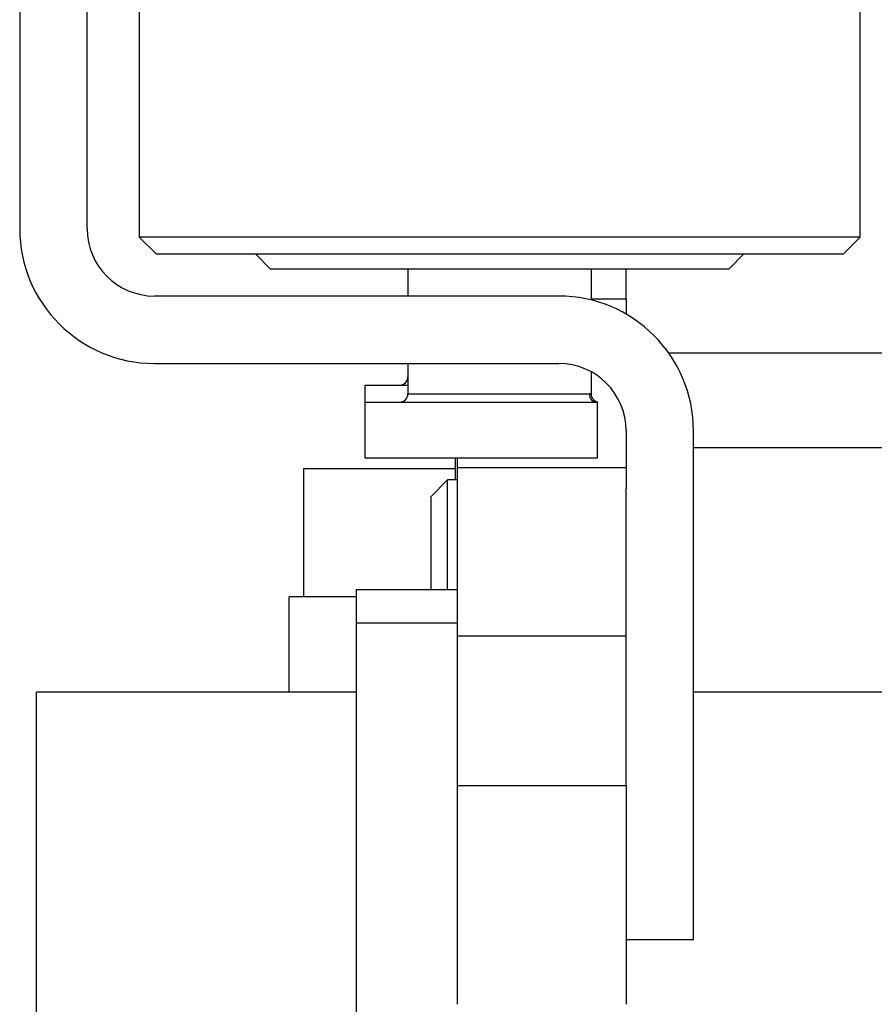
# Model space of a CAD drawing. Header units: millimetres. Extents: x 6909 to 9403, y -385 to 1379.
# Tile 113 of 142: x 8498 to 8549, y 915 to 974. Entities that reach past the tile are written whole.
import ezdxf

# ---------------------------------------------------------------- set-up
doc = ezdxf.new("R2010")
doc.units = ezdxf.units.MM

msp = doc.modelspace()

# ---------------------------------------------------------------- linework, layer by layer
for p, q in [((8505.407, 986.095), (8505.407, 960.895)), ((8548.207, 960.895), (8548.207, 986.095)), ((8498.307, 985.395), (8498.307, 961.395)), ((8502.307, 961.395), (8502.307, 985.395)), ((8505.407, 960.895), (8506.407, 959.895)), ((8526.807, 960.895), (8505.407, 960.895)), ((8548.207, 960.895), (8526.807, 960.895)), ((8547.207, 959.895), (8548.207, 960.895)), ((8506.407, 959.895), (8526.807, 959.895)), ((8512.307, 959.895), (8513.207, 958.995)), ((8526.807, 959.895), (8547.207, 959.895)), ((8540.407, 958.995), (8541.307, 959.895)), ((8540.407, 958.995), (8513.207, 958.995)), ((8521.357, 958.995), (8521.357, 957.395)), ((8532.257, 957.154), (8532.257, 958.995)), ((8534.307, 957.206), (8534.307, 958.995)), ((8530.307, 957.395), (8506.307, 957.395)), ((8534.307, 957.206), (8532.257, 957.206)), ((8534.307, 957.206), (8534.307, 956.323)), ((8557.757, 954.01), (8536.842, 954.01)), ((8506.307, 953.395), (8530.307, 953.395)), ((8521.357, 953.395), (8521.357, 951.595)), ((8532.257, 951.55), (8532.257, 952.887)), ((8518.807, 952.095), (8518.807, 951.095)), ((8518.807, 952.095), (8521.357, 952.095)), ((8521.357, 951.595), (8532.12, 951.595)), ((8518.807, 951.095), (8518.807, 947.795)), ((8518.807, 951.095), (8532.607, 951.095)), ((8532.607, 947.795), (8532.607, 951.095)), ((8534.307, 949.395), (8534.307, 945.959)), ((8538.307, 919.195), (8538.307, 949.395)), ((8570.007, 948.385), (8538.308, 948.385)), ((8518.807, 947.795), (8532.607, 947.795)), ((8524.157, 947.795), (8524.157, 946.485)), ((8524.307, 947.206), (8524.307, 947.795)), ((8524.158, 947.135), (8515.157, 947.135)), ((8515.157, 947.135), (8515.157, 939.533)), ((8524.307, 937.206), (8524.307, 947.206)), ((8534.307, 947.206), (8524.307, 947.206)), ((8523.707, 946.485), (8522.707, 945.485)), ((8524.307, 946.485), (8523.707, 946.485)), ((8523.707, 939.974), (8523.707, 946.485)), ((8534.307, 937.206), (8534.307, 945.959)), ((8522.707, 945.485), (8522.707, 939.975)), ((8518.307, 937.974), (8518.307, 939.974)), ((8518.307, 939.974), (8524.307, 939.974)), ((8518.309, 939.535), (8514.307, 939.535)), ((8514.307, 933.886), (8514.307, 939.535)), ((8518.307, 903.974), (8518.307, 937.974)), ((8524.307, 937.974), (8518.307, 937.974)), ((8524.307, 928.344), (8524.307, 937.206)), ((8534.307, 937.206), (8524.307, 937.206)), ((8534.307, 928.344), (8534.307, 937.206)), ((8518.309, 933.885), (8499.307, 933.885)), ((8499.307, 908.885), (8499.307, 933.885)), ((8574.161, 933.885), (8538.309, 933.885)), ((8524.307, 915.354), (8524.307, 928.344)), ((8524.307, 928.344), (8534.307, 928.344)), ((8534.307, 928.344), (8534.307, 915.354)), ((8534.307, 919.195), (8538.307, 919.195))]:
    msp.add_line(p, q)
for centre, radius, start, end in [((8506.307, 961.395), 8, 180, 270), ((8506.307, 961.395), 4, 180, 270), ((8530.307, 949.395), 8, 0, 90), ((8530.307, 949.395), 4, 0, 90), ((8520.857, 952.595), 0.5, 270, 0), ((8520.857, 951.595), 0.5, 270, 0)]:
    msp.add_arc(centre, radius, start, end)
msp.add_ellipse((8532.607, 951.595), major_axis=(0, -0.5), ratio=0.97479, start_param=4.712389, end_param=6.283185)
for points, knots in [([(8532.12, 951.595), (8532.122, 951.595), (8532.127, 951.595), (8532.135, 951.595), (8532.143, 951.594), (8532.151, 951.594), (8532.159, 951.593), (8532.168, 951.593), (8532.176, 951.592), (8532.184, 951.591), (8532.192, 951.59), (8532.2, 951.589), (8532.208, 951.587), (8532.216, 951.586), (8532.226, 951.584), (8532.236, 951.581), (8532.245, 951.578), (8532.252, 951.576), (8532.255, 951.574), (8532.257, 951.573), (8532.257, 951.572), (8532.256, 951.572), (8532.251, 951.574), (8532.241, 951.578), (8532.226, 951.582), (8532.211, 951.585), (8532.198, 951.588), (8532.184, 951.59), (8532.17, 951.592), (8532.157, 951.593), (8532.144, 951.594), (8532.132, 951.595), (8532.124, 951.595), (8532.12, 951.595)], [0, 0, 0, 0, 0.013836, 0.028566, 0.04419, 0.060709, 0.078123, 0.096432, 0.115636, 0.135734, 0.156728, 0.178617, 0.2014, 0.225079, 0.249653, 0.304336, 0.353817, 0.398098, 0.437179, 0.471059, 0.49974, 0.549873, 0.608223, 0.674795, 0.749592, 0.791119, 0.829724, 0.865407, 0.898168, 0.928007, 0.954926, 0.978923, 1, 1, 1, 1]), ([(8532.607, 951.095), (8532.557, 951.111), (8532.463, 951.157), (8532.347, 951.271), (8532.273, 951.416), (8532.258, 951.519), (8532.257, 951.572)], [0, 0, 0, 0, 0.243633, 0.5, 0.756368, 1, 1, 1, 1])]:
    msp.add_open_spline(points, degree=3, knots=knots)

doc.saveas('drawing.dxf')
